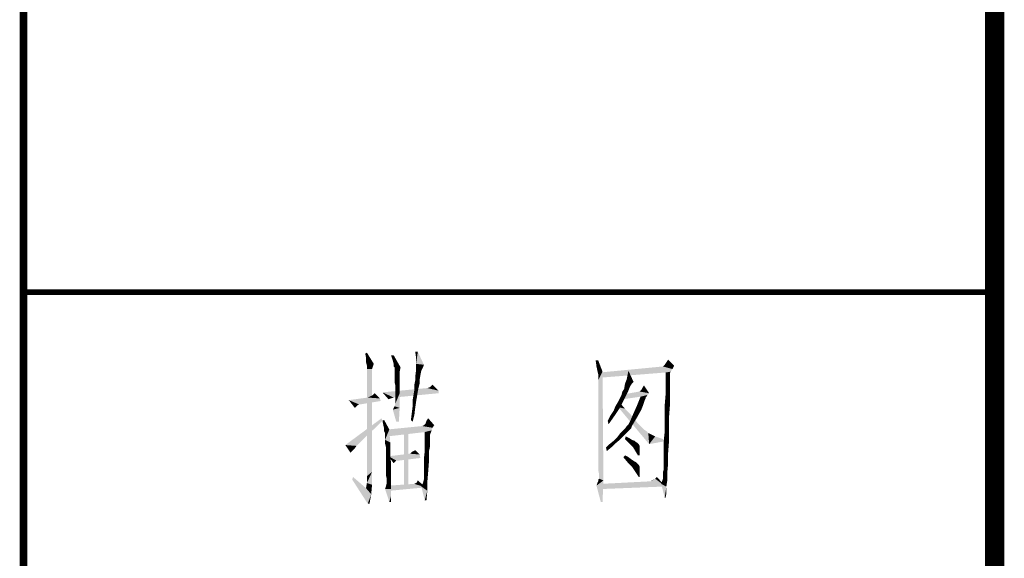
# Model space of a CAD drawing. Header units: millimetres. Extents: x 0 to 1782, y 0 to 1260.
# Tile 4 of 91: x 0 to 76, y 249 to 291. Entities that reach past the tile are written whole.
import ezdxf

# ---------------------------------------------------------------- set-up
doc = ezdxf.new("R2010")
doc.units = ezdxf.units.MM
doc.header["$LTSCALE"] = 98.01
doc.layers.get('0').update_dxf_attribs({"linetype": 'CONTINUOUS'})
doc.layers.add('G1000总_DXF_FORMAT', color=7, linetype='CONTINUOUS')

msp = doc.modelspace()

# ---------------------------------------------------------------- linework, layer by layer
at = {"color": 1, "linetype": 'CONTINUOUS'}
for points in [[(26.451, 264.933), (26.385, 265.267), (26.518, 265.333)], [(26.451, 264.6), (26.451, 264.933), (26.518, 265.333)], [(26.451, 264.6), (26.518, 265.333), (27.051, 264.467)], [(28.585, 265.133), (28.518, 264.733), (28.385, 265.133)], [(28.585, 264.467), (28.518, 264.733), (28.585, 265.133)], [(28.651, 264.2), (28.585, 264.467), (28.585, 265.133)], [(28.651, 264.2), (28.585, 265.133), (29.118, 264.2)], [(30.451, 265.4), (30.318, 264.933), (30.251, 265.4)], [(30.318, 264.467), (30.318, 264.933), (30.451, 265.4)], [(30.318, 264.467), (30.451, 265.4), (30.918, 264.4)], [(44.385, 264.733), (44.251, 264.267), (44.185, 264.733)], [(44.318, 263.933), (44.251, 264.267), (44.385, 264.733)], [(44.318, 263.933), (44.385, 264.733), (44.718, 263.867)], [(49.651, 264.6), (49.785, 264.8), (50.251, 264.333)], [(27.051, 264.467), (26.518, 264.333), (26.451, 264.6)], [(26.518, 264.333), (27.051, 264.467), (26.985, 264.267)], [(26.985, 264.267), (26.518, 264.067), (26.518, 264.333)], [(26.518, 264.067), (26.985, 264.267), (26.918, 264.067)], [(26.918, 264.067), (26.918, 263.933), (26.518, 255.8)], [(26.918, 264.067), (26.518, 255.8), (26.518, 264.067)], [(26.918, 263.933), (26.918, 263.8), (26.518, 255.8)], [(28.651, 264.2), (28.585, 264.267), (28.585, 264.467)], [(29.118, 264.2), (28.651, 264.133), (28.651, 264.2)], [(28.651, 264), (28.651, 264.133), (29.118, 264.2)], [(28.651, 263.933), (28.651, 264), (29.118, 264.2)], [(28.651, 263.933), (29.118, 264.2), (29.051, 263.867)], [(29.051, 263.867), (28.651, 263.733), (28.651, 263.933)], [(30.718, 263.933), (30.251, 263.467), (30.318, 264)], [(30.718, 263.933), (30.651, 263.6), (30.251, 263.467)], [(30.918, 264.4), (30.318, 264), (30.318, 264.467)], [(30.918, 264.4), (30.851, 264.2), (30.318, 264)], [(30.318, 264), (30.851, 264.2), (30.718, 263.933)], [(44.718, 263.867), (44.385, 263.667), (44.318, 263.933)], [(50.118, 264.067), (44.518, 263.8), (49.385, 264.267)], [(50.118, 264.067), (49.985, 263.867), (44.518, 263.8)], [(46.651, 263.6), (46.718, 263.933), (47.118, 263.067)], [(50.251, 264.333), (49.385, 264.267), (49.451, 264.333)], [(49.385, 264.267), (50.251, 264.333), (50.118, 264.067)], [(50.251, 264.333), (49.451, 264.333), (49.518, 264.4)], [(50.251, 264.333), (49.518, 264.4), (49.651, 264.6)], [(26.918, 263.8), (26.918, 263.667), (26.518, 255.8)], [(26.918, 263.667), (26.918, 263.467), (26.518, 255.8)], [(26.918, 263.467), (26.918, 263.2), (26.518, 255.8)], [(26.918, 263.2), (26.918, 262.867), (26.518, 255.8)], [(28.651, 263.6), (28.651, 263.733), (29.051, 263.867)], [(28.651, 263.6), (29.051, 263.867), (29.051, 263.6)], [(29.051, 263.6), (29.051, 263.467), (28.651, 263.333)], [(29.051, 263.6), (28.651, 263.333), (28.651, 263.6)], [(28.651, 263.333), (29.051, 263.467), (29.051, 263.133)], [(29.051, 263.133), (28.651, 263.067), (28.651, 263.333)], [(28.718, 262.8), (28.651, 263.067), (29.051, 263.133)], [(28.718, 262.8), (29.051, 263.133), (29.051, 262.733)], [(30.585, 263.2), (30.585, 262.933), (30.185, 262.867)], [(30.585, 263.2), (30.185, 262.867), (30.251, 263.2)], [(30.251, 263.2), (30.251, 263.467), (30.651, 263.6)], [(30.251, 263.2), (30.651, 263.6), (30.585, 263.2)], [(44.385, 263.533), (44.385, 263.667), (44.718, 263.867)], [(44.385, 263.4), (44.385, 263.533), (44.718, 263.867)], [(44.385, 263.2), (44.385, 263.4), (44.718, 263.867)], [(44.385, 262.867), (44.385, 263.2), (44.718, 263.867)], [(44.385, 262.4), (44.385, 262.867), (44.718, 263.867)], [(44.385, 261.867), (44.385, 262.4), (44.718, 263.867)], [(44.385, 261.2), (44.385, 261.867), (44.718, 263.867)], [(44.385, 260.4), (44.385, 261.2), (44.718, 263.867)], [(44.385, 259.533), (44.385, 260.4), (44.718, 263.867)], [(44.385, 258.667), (44.385, 259.533), (44.718, 263.867)], [(44.385, 257.867), (44.385, 258.667), (44.718, 263.867)], [(44.385, 257.2), (44.385, 257.867), (44.718, 263.867)], [(44.385, 256.667), (44.385, 257.2), (44.718, 263.867)], [(44.385, 256.267), (44.385, 256.667), (44.718, 263.867)], [(44.451, 255.933), (44.385, 256.267), (44.718, 263.867)], [(44.451, 255.733), (44.451, 255.933), (44.718, 263.867)], [(44.451, 255.6), (44.451, 255.733), (44.718, 263.867)], [(44.451, 255.6), (44.718, 263.867), (44.785, 255.467)], [(49.585, 263.8), (44.518, 263.8), (49.985, 263.867)], [(49.585, 263.8), (44.518, 263.4), (44.518, 263.8)], [(47.118, 263.067), (46.451, 262.933), (46.585, 263.267)], [(47.118, 263.067), (46.585, 263.267), (46.651, 263.6)], [(49.585, 263.8), (49.985, 263.867), (49.918, 263.733)], [(49.918, 263.733), (49.585, 262.933), (49.585, 263.8)], [(49.918, 263.733), (49.918, 263.6), (49.585, 262.933)], [(49.918, 263.6), (49.918, 263.467), (49.585, 262.933)], [(49.918, 263.467), (49.918, 263.267), (49.585, 262.933)], [(49.585, 262.933), (49.918, 263.267), (49.918, 262.933)], [(26.918, 262.867), (26.918, 262.533), (26.518, 255.8)], [(26.918, 262.533), (26.918, 262.067), (26.518, 255.8)], [(32.051, 262.4), (27.718, 262.267), (31.185, 262.6)], [(27.718, 262.267), (32.051, 262.4), (32.051, 262.2)], [(29.051, 262.733), (28.718, 262.267), (28.718, 262.8)], [(28.718, 262.267), (29.051, 262.733), (29.051, 262.2)], [(30.451, 262.333), (30.118, 262.067), (30.185, 262.467)], [(30.185, 262.867), (30.585, 262.933), (30.518, 262.667)], [(30.518, 262.667), (30.185, 262.467), (30.185, 262.867)], [(30.185, 262.467), (30.518, 262.667), (30.451, 262.333)], [(32.051, 262.4), (31.185, 262.6), (31.385, 262.667)], [(31.385, 262.667), (31.585, 262.867), (32.051, 262.4)], [(46.185, 262.067), (46.251, 262.333), (46.718, 262.4)], [(46.185, 262.067), (46.718, 262.4), (46.518, 262)], [(46.718, 262.4), (46.251, 262.333), (46.385, 262.533)], [(46.985, 262.933), (46.851, 262.733), (46.385, 262.533)], [(46.985, 262.933), (46.385, 262.533), (46.451, 262.933)], [(46.385, 262.533), (46.851, 262.733), (46.718, 262.4)], [(46.451, 262.933), (47.118, 263.067), (46.985, 262.933)], [(48.318, 262.2), (47.585, 262.333), (47.718, 262.467)], [(47.718, 262.467), (47.785, 262.6), (47.918, 262.8)], [(47.718, 262.467), (47.918, 262.8), (48.318, 262.2)], [(49.918, 262.933), (49.918, 262.467), (49.585, 262.067)], [(49.918, 262.933), (49.585, 262.067), (49.585, 262.933)], [(49.585, 262.067), (49.918, 262.467), (49.918, 261.867)], [(27.518, 261.8), (25.118, 261.667), (26.585, 261.867)], [(25.118, 261.667), (27.518, 261.8), (27.585, 261.6)], [(25.118, 261.667), (27.585, 261.6), (25.918, 261.333)], [(25.118, 261.667), (25.918, 261.333), (25.785, 261.267)], [(25.118, 261.667), (25.785, 261.267), (25.718, 261.2)], [(25.718, 261.2), (25.585, 261.067), (25.118, 261.667)], [(26.918, 262.067), (26.918, 261.533), (26.518, 255.8)], [(26.585, 261.867), (26.718, 261.933), (26.851, 262)], [(27.518, 261.8), (26.585, 261.867), (26.851, 262)], [(27.518, 261.8), (26.851, 262), (26.985, 262.067)], [(26.985, 262.067), (27.118, 262.2), (27.518, 261.8)], [(27.718, 262.267), (32.051, 262.2), (28.585, 261.867)], [(28.585, 261.867), (28.185, 261.733), (27.718, 262.267)], [(28.585, 261.867), (28.385, 261.8), (28.185, 261.733)], [(28.651, 261.2), (28.718, 261.4), (29.051, 262.2)], [(28.651, 261.2), (29.051, 262.2), (29.051, 261.067)], [(29.051, 262.2), (28.718, 261.867), (28.718, 262.267)], [(28.718, 261.533), (28.718, 261.867), (29.051, 262.2)], [(28.718, 261.4), (28.718, 261.533), (29.051, 262.2)], [(30.385, 261.933), (30.051, 261.667), (30.118, 262.067)], [(30.051, 261.667), (30.385, 261.933), (30.318, 261.533)], [(30.318, 261.533), (30.051, 261.2), (30.051, 261.667)], [(30.118, 262.067), (30.451, 262.333), (30.385, 261.933)], [(46.318, 261.6), (45.918, 261.533), (46.051, 261.8)], [(46.518, 262), (46.051, 261.8), (46.185, 262.067)], [(46.051, 261.8), (46.518, 262), (46.318, 261.6)], [(48.185, 262.067), (46.251, 261.733), (46.451, 262.133)], [(48.185, 262.067), (47.651, 261.933), (46.251, 261.733)], [(48.318, 262.2), (46.451, 262.133), (47.585, 262.333)], [(46.451, 262.133), (48.318, 262.2), (48.185, 262.067)], [(48.118, 261.933), (48.051, 261.867), (47.385, 261.267)], [(48.118, 261.933), (47.385, 261.267), (47.651, 261.933)], [(48.051, 261.867), (48.051, 261.8), (47.385, 261.267)], [(48.051, 261.8), (47.985, 261.667), (47.385, 261.267)], [(47.985, 261.667), (47.918, 261.467), (47.385, 261.267)], [(47.651, 261.933), (48.185, 262.067), (48.118, 261.933)], [(49.918, 261.867), (49.518, 261.267), (49.585, 262.067)], [(49.518, 261.267), (49.918, 261.867), (49.918, 261.2)], [(25.918, 261.333), (27.585, 261.6), (25.985, 261.333)], [(26.918, 261.533), (26.918, 261), (26.518, 255.8)], [(26.918, 261), (26.918, 260.333), (26.518, 255.8)], [(29.051, 261.067), (28.518, 260.933), (28.651, 261.2)], [(28.785, 260), (28.518, 260.933), (29.051, 261.067)], [(28.785, 260), (29.051, 261.067), (28.985, 260)], [(30.251, 261.067), (29.985, 260.667), (30.051, 261.2)], [(29.985, 260.667), (30.251, 261.067), (30.185, 260.533)], [(30.051, 261.2), (30.318, 261.533), (30.251, 261.067)], [(45.318, 260.467), (45.585, 260.867), (46.051, 261.067)], [(45.318, 260.467), (46.051, 261.067), (45.651, 260.467)], [(46.051, 261.067), (45.585, 260.867), (45.718, 261.2)], [(45.718, 261.2), (45.918, 261.533), (46.318, 261.6)], [(45.718, 261.2), (46.318, 261.6), (46.051, 261.067)], [(45.918, 261.133), (46.051, 261.467), (46.451, 261)], [(46.451, 261), (48.318, 258.267), (45.918, 261.133)], [(46.451, 261), (46.851, 260.6), (48.318, 258.267)], [(47.851, 261.267), (47.718, 260.933), (47.118, 260.667)], [(47.851, 261.267), (47.118, 260.667), (47.385, 261.267)], [(47.118, 260.667), (47.718, 260.933), (47.385, 260.333)], [(47.385, 261.267), (47.918, 261.467), (47.851, 261.267)], [(49.918, 261.2), (49.518, 260.533), (49.518, 261.267)], [(49.518, 260.533), (49.918, 261.2), (49.851, 260.333)], [(27.718, 260.067), (24.851, 258.2), (27.651, 260.267)], [(26.918, 260.333), (26.918, 259.6), (26.518, 255.8)], [(27.785, 259.733), (27.718, 260.067), (27.851, 260.133)], [(27.851, 259.467), (27.785, 259.733), (27.851, 260.133)], [(27.851, 259.467), (27.851, 260.133), (28.251, 259.4)], [(30.185, 260.533), (29.918, 260.133), (29.985, 260.667)], [(29.918, 260.133), (30.185, 260.533), (30.051, 260)], [(31.051, 259.867), (31.118, 260.067), (31.251, 260.267)], [(31.051, 259.867), (31.251, 260.267), (31.718, 259.733)], [(45.651, 260.467), (45.118, 260.067), (45.318, 260.467)], [(45.118, 260.067), (45.651, 260.467), (45.185, 259.8)], [(46.585, 259.667), (46.718, 259.8), (47.385, 260.333)], [(46.585, 259.667), (47.385, 260.333), (46.985, 259.667)], [(46.718, 259.8), (46.918, 260.2), (47.385, 260.333)], [(46.851, 260.6), (47.185, 260.2), (48.318, 258.267)], [(47.385, 260.333), (46.918, 260.2), (47.118, 260.667)], [(47.185, 260.2), (47.451, 259.867), (48.318, 258.267)], [(49.851, 260.333), (49.518, 259.8), (49.518, 260.533)], [(49.518, 259.8), (49.851, 260.333), (49.851, 259.4)], [(27.718, 260.067), (27.185, 259.533), (24.851, 258.2)], [(27.185, 259.533), (26.718, 259.133), (24.851, 258.2)], [(26.918, 259.6), (26.918, 258.867), (26.518, 255.8)], [(28.251, 259.4), (27.851, 259.267), (27.851, 259.467)], [(27.918, 259.133), (27.851, 259.267), (28.251, 259.4)], [(27.918, 259.067), (27.918, 259.133), (28.251, 259.4)], [(27.918, 259), (27.918, 259.067), (28.251, 259.4)], [(27.918, 258.8), (27.918, 259), (28.251, 259.4)], [(27.918, 258.6), (27.918, 258.8), (28.251, 259.4)], [(27.918, 258.6), (28.251, 259.4), (28.318, 258.4)], [(31.585, 259.533), (28.118, 259.4), (30.785, 259.667)], [(28.118, 259.4), (31.585, 259.533), (31.518, 259.333)], [(31.518, 259.333), (28.118, 258.867), (28.118, 259.4)], [(31.518, 259.333), (30.985, 259.2), (28.118, 258.867)], [(29.718, 259.4), (29.385, 255.067), (29.385, 259.4)], [(29.385, 255.067), (29.718, 259.4), (29.718, 255.067)], [(31.718, 259.733), (30.785, 259.667), (30.918, 259.733)], [(30.785, 259.667), (31.718, 259.733), (31.585, 259.533)], [(31.718, 259.733), (30.918, 259.733), (31.051, 259.867)], [(30.985, 259.2), (31.518, 259.333), (31.451, 259.133)], [(46.918, 259.467), (46.251, 259.267), (46.451, 259.467)], [(46.251, 259.267), (46.918, 259.467), (46.718, 259.267)], [(46.985, 259.667), (46.451, 259.467), (46.585, 259.667)], [(46.451, 259.467), (46.985, 259.667), (46.918, 259.467)], [(47.451, 259.867), (47.718, 259.6), (48.318, 258.267)], [(47.718, 259.6), (47.918, 259.4), (48.318, 258.267)], [(47.918, 259.4), (48.118, 259.267), (48.318, 258.267)], [(49.451, 258.6), (49.518, 259.2), (49.851, 259.4)], [(49.451, 258.6), (49.851, 259.4), (49.851, 258.467)], [(49.851, 259.4), (49.518, 259.2), (49.518, 259.8)], [(26.718, 259.133), (26.318, 258.733), (24.851, 258.2)], [(26.318, 258.733), (25.985, 258.4), (24.851, 258.2)], [(26.918, 258.867), (26.918, 258), (26.518, 255.8)], [(28.318, 258.4), (27.918, 258.333), (27.918, 258.6)], [(31.451, 259.133), (30.985, 258.4), (30.985, 259.2)], [(31.451, 259.133), (31.385, 259), (30.985, 258.4)], [(31.385, 259), (31.385, 258.867), (30.985, 258.4)], [(31.385, 258.867), (31.385, 258.733), (30.985, 258.4)], [(31.385, 258.733), (31.385, 258.6), (30.985, 258.4)], [(30.985, 258.4), (31.385, 258.6), (31.385, 258.333)], [(46.051, 258.6), (45.585, 258.533), (45.851, 258.8)], [(45.585, 258.533), (46.051, 258.6), (45.718, 258.333)], [(46.518, 259.067), (46.318, 258.867), (45.851, 258.8)], [(46.518, 259.067), (45.851, 258.8), (46.051, 259.067)], [(45.851, 258.8), (46.318, 258.867), (46.051, 258.6)], [(46.718, 259.267), (46.051, 259.067), (46.251, 259.267)], [(46.051, 259.067), (46.718, 259.267), (46.518, 259.067)], [(46.785, 258.733), (46.451, 258.667), (46.518, 258.867)], [(46.451, 258.667), (46.785, 258.733), (46.985, 258.6)], [(46.985, 258.6), (46.718, 258.4), (46.451, 258.667)], [(46.985, 258.6), (47.185, 258.533), (46.718, 258.4)], [(48.118, 259.267), (48.251, 259.133), (48.318, 258.267)], [(48.251, 259.133), (48.785, 258.867), (48.318, 258.267)], [(48.785, 258.867), (49.385, 258.667), (48.318, 258.267)], [(49.385, 258.667), (49.385, 258.467), (48.318, 258.267)], [(49.851, 258.467), (49.451, 258.067), (49.451, 258.6)], [(24.851, 258.2), (25.985, 258.4), (25.718, 258.133)], [(25.718, 258.133), (25.251, 257.6), (24.851, 258.2)], [(25.718, 258.133), (25.385, 257.733), (25.251, 257.6)], [(25.718, 258.133), (25.518, 257.867), (25.385, 257.733)], [(26.918, 258), (26.918, 257.133), (26.518, 255.8)], [(27.985, 258.067), (27.918, 258.333), (28.318, 258.4)], [(27.985, 257.667), (27.985, 258.067), (28.318, 258.4)], [(27.985, 257.667), (28.318, 258.4), (28.318, 257.533)], [(31.385, 258.333), (30.985, 257.733), (30.985, 258.4)], [(31.385, 258.333), (31.385, 258.067), (30.985, 257.733)], [(30.985, 257.733), (31.385, 258.067), (31.318, 257.733)], [(45.451, 258.067), (44.985, 258), (45.251, 258.267)], [(44.985, 258), (45.451, 258.067), (45.051, 257.733)], [(45.718, 258.333), (45.251, 258.267), (45.585, 258.533)], [(45.251, 258.267), (45.718, 258.333), (45.451, 258.067)], [(47.185, 258.533), (47.251, 258.467), (46.718, 258.4)], [(46.718, 258.4), (47.251, 258.467), (47.451, 258.333)], [(47.451, 258.333), (47.051, 258.067), (46.718, 258.4)], [(47.451, 258.333), (47.518, 258.267), (47.051, 258.067)], [(47.518, 258.267), (47.585, 258.133), (47.051, 258.067)], [(47.051, 258.067), (47.585, 258.133), (47.585, 258)], [(47.585, 258), (47.251, 257.733), (47.051, 258.067)], [(47.251, 257.733), (47.585, 258), (47.585, 257.733)], [(49.451, 257.6), (49.451, 258.067), (49.851, 258.467)], [(49.451, 257.6), (49.851, 258.467), (49.785, 257.6)], [(26.918, 257.133), (26.918, 256.133), (26.518, 255.8)], [(28.318, 257.533), (27.985, 257.267), (27.985, 257.667)], [(27.985, 256.8), (27.985, 257.267), (28.318, 257.533)], [(27.985, 256.8), (28.318, 257.533), (28.385, 256.733)], [(30.585, 257.467), (28.185, 257.333), (29.851, 257.533)], [(28.185, 257.333), (30.585, 257.467), (30.651, 257.2)], [(28.185, 257.333), (30.651, 257.2), (28.785, 257)], [(28.785, 257), (28.585, 256.8), (28.185, 257.333)], [(28.785, 257), (30.651, 257.2), (28.985, 257)], [(29.851, 257.533), (29.985, 257.667), (30.251, 257.8)], [(29.851, 257.533), (30.251, 257.8), (30.585, 257.467)], [(31.318, 257.733), (31.318, 257.4), (30.918, 257.133)], [(31.318, 257.733), (30.918, 257.133), (30.985, 257.733)], [(30.918, 257.133), (31.318, 257.4), (31.318, 257)], [(31.318, 257), (30.918, 256.6), (30.918, 257.133)], [(46.318, 257.267), (46.451, 257.4), (46.718, 257.267)], [(46.718, 257.267), (46.651, 256.867), (46.318, 257.267)], [(46.718, 257.267), (46.985, 257.067), (46.651, 256.867)], [(46.985, 257.067), (47.185, 256.933), (46.651, 256.867)], [(47.585, 257.733), (47.451, 257.4), (47.251, 257.733)], [(47.451, 257.4), (47.585, 257.733), (47.585, 257.4)], [(49.785, 257.6), (49.451, 257.2), (49.451, 257.6)], [(49.451, 256.867), (49.451, 257.2), (49.785, 257.6)], [(49.451, 256.867), (49.785, 257.6), (49.785, 256.8)], [(28.385, 256.733), (27.985, 256.467), (27.985, 256.8)], [(27.985, 256.133), (27.985, 256.467), (28.385, 256.733)], [(27.985, 256.133), (28.385, 256.733), (28.385, 256)], [(30.918, 256.2), (30.918, 256.6), (31.318, 257)], [(30.918, 256.2), (31.318, 257), (31.251, 256.133)], [(46.651, 256.867), (47.185, 256.933), (47.318, 256.867)], [(47.318, 256.867), (46.985, 256.533), (46.651, 256.867)], [(47.318, 256.867), (47.518, 256.667), (46.985, 256.533)], [(46.985, 256.533), (47.518, 256.667), (47.585, 256.533)], [(47.585, 256.533), (47.251, 256.133), (46.985, 256.533)], [(47.585, 256.533), (47.585, 256.467), (47.251, 256.133)], [(47.585, 256.467), (47.585, 256.267), (47.251, 256.133)], [(49.385, 256.133), (49.451, 256.333), (49.785, 256.8)], [(49.385, 256.133), (49.785, 256.8), (49.718, 256.067)], [(49.785, 256.8), (49.451, 256.6), (49.451, 256.867)], [(49.451, 256.333), (49.451, 256.6), (49.785, 256.8)], [(25.385, 255.533), (25.451, 255.733), (26.451, 254.867)], [(26.451, 254.867), (26.585, 253.667), (25.385, 255.533)], [(26.518, 255.267), (26.518, 255.8), (26.918, 256.133)], [(26.518, 255.267), (26.918, 256.133), (26.918, 255.133)], [(28.385, 256), (27.985, 255.867), (27.985, 256.133)], [(28.051, 255.6), (27.985, 255.867), (28.385, 256)], [(28.051, 255.467), (28.051, 255.6), (28.385, 256)], [(28.051, 255.333), (28.051, 255.467), (28.385, 256)], [(28.051, 255.333), (28.385, 256), (28.385, 255.333)], [(31.185, 255.333), (30.851, 255.267), (30.918, 255.533)], [(31.251, 256.133), (30.918, 255.867), (30.918, 256.2)], [(30.918, 255.667), (30.918, 255.867), (31.251, 256.133)], [(30.918, 255.533), (30.918, 255.667), (31.251, 256.133)], [(30.918, 255.533), (31.251, 256.133), (31.185, 255.333)], [(44.785, 255.467), (44.385, 255.533), (44.451, 255.6)], [(44.785, 255.467), (44.385, 255.4), (44.385, 255.533)], [(47.251, 256.133), (47.585, 256.267), (47.585, 256)], [(47.585, 256), (47.518, 255.733), (47.251, 256.133)], [(47.518, 255.733), (47.585, 256), (47.585, 255.733)], [(48.451, 255.4), (48.518, 255.467), (48.785, 255.6)], [(49.585, 255), (48.451, 255.4), (48.785, 255.6)], [(48.518, 255.467), (48.651, 255.533), (48.785, 255.6)], [(48.785, 255.6), (48.918, 255.733), (49.585, 255)], [(49.718, 255.467), (49.251, 255.2), (49.385, 255.6)], [(49.718, 256.067), (49.385, 256), (49.385, 256.133)], [(49.385, 255.933), (49.385, 256), (49.718, 256.067)], [(49.385, 255.6), (49.385, 255.933), (49.718, 256.067)], [(49.385, 255.6), (49.718, 256.067), (49.718, 255.467)], [(26.918, 255.133), (26.451, 254.867), (26.518, 255.267)], [(26.451, 254.867), (26.918, 255.133), (26.851, 254.4)], [(26.451, 254.867), (26.851, 254.4), (26.585, 253.667)], [(27.918, 254.8), (27.985, 255), (28.385, 255.333)], [(27.918, 254.8), (28.385, 255.333), (28.385, 254.8)], [(28.385, 254.8), (28.251, 253.8), (27.918, 254.8)], [(27.985, 255), (28.051, 255.267), (28.385, 255.333)], [(28.385, 255.333), (28.051, 255.267), (28.051, 255.333)], [(30.185, 255.2), (28.251, 255.067), (30.118, 255.2)], [(31.051, 254.933), (28.251, 255.067), (30.185, 255.2)], [(31.051, 254.933), (28.251, 254.667), (28.251, 255.067)], [(28.385, 254.8), (28.385, 254.267), (28.251, 253.8)], [(31.051, 254.933), (30.185, 255.2), (30.318, 255.267)], [(31.051, 254.933), (30.318, 255.267), (30.385, 255.333)], [(30.385, 255.333), (30.451, 255.467), (31.051, 254.933)], [(30.718, 255), (30.851, 255.267), (31.185, 255.333)], [(30.718, 255), (31.185, 255.333), (31.185, 254.667)], [(31.185, 254.667), (30.985, 253.933), (30.718, 255)], [(44.251, 255.067), (44.318, 255.267), (44.785, 255.467)], [(44.585, 253.8), (44.251, 255.067), (44.785, 255.467)], [(44.318, 255.267), (44.385, 255.4), (44.785, 255.467)], [(44.585, 253.8), (44.785, 255.467), (44.718, 253.8)], [(49.585, 255), (44.585, 255.2), (48.451, 255.4)], [(49.585, 255), (44.585, 254.8), (44.585, 255.2)], [(49.251, 255.2), (49.718, 255.467), (49.651, 255)], [(49.651, 255), (49.518, 254.133), (49.251, 255.2)], [(49.651, 255), (49.651, 254.467), (49.518, 254.133)], [(26.585, 253.667), (26.851, 254.4), (26.718, 253.667)], [(28.251, 253.8), (28.385, 254.267), (28.385, 253.8)], [(30.985, 253.933), (31.185, 254.667), (31.118, 253.933)], [(49.518, 254.133), (49.651, 254.467), (49.585, 254.133)]]:
    msp.add_solid(points, dxfattribs=at)
at = {"layer": 'G1000总_DXF_FORMAT', "color": 1, "linetype": 'CONTINUOUS'}
for points, const_width in [([(0, 0), (0, 1260)], 0.6), ([(0, 270), (75, 270)], 0.45)]:
    msp.add_lwpolyline(points, dxfattribs=dict(at, const_width=const_width))
at = {"layer": 'G1000总_DXF_FORMAT', "color": 7, "linetype": 'CONTINUOUS', "const_width": 1.5}
msp.add_lwpolyline([(75, 1245.45), (75, 14.25)], dxfattribs=at)

doc.saveas('drawing.dxf')
